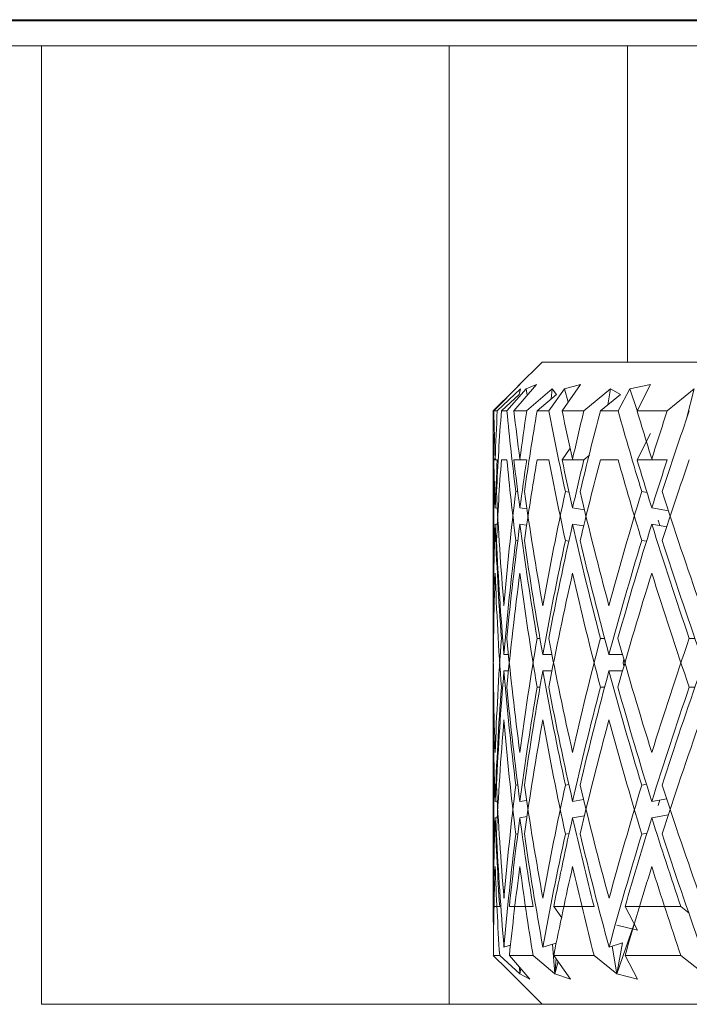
# Model space of a CAD drawing. Header units: inches. Extents: x 1.9 to 39.5, y 2.6 to 32.8.
# Tile 6 of 30: x 17.214 to 17.419, y 10.209 to 10.511. Entities that reach past the tile are written whole.
import ezdxf

# ---------------------------------------------------------------- set-up
doc = ezdxf.new("R2010")
doc.units = ezdxf.units.IN
doc.header["$MEASUREMENT"] = 0

msp = doc.modelspace()

# ---------------------------------------------------------------- linework, layer by layer
at = {"color": 7, "linetype": 'Continuous', "lineweight": 15}
for p, q in [((16.29039, 10.5108), (19.04039, 10.5108)), ((18.35314, 10.51046), (16.97764, 10.51046)), ((17.26502, 10.5108), (17.26502, 10.51046)), ((16.84139, 10.5028), (17.22039, 10.5028)), ((17.22039, 10.2088), (17.22039, 10.5028)), ((17.22039, 10.5028), (17.34539, 10.5028)), ((17.34539, 10.5028), (17.34539, 10.2088)), ((17.4, 10.5028), (17.34539, 10.5028)), ((17.4, 10.5028), (17.4, 10.4058)), ((17.93078, 10.5028), (17.4, 10.5028)), ((17.37389, 10.4058), (17.36644, 10.39836)), ((17.37389, 10.4058), (17.95689, 10.4058)), ((17.35906, 10.3908), (17.36704, 10.39892)), ((17.3652, 10.3908), (17.3721, 10.39892)), ((17.36704, 10.39892), (17.36568, 10.39753)), ((17.3721, 10.39892), (17.36895, 10.39753)), ((17.37998, 10.3908), (17.38559, 10.39892)), ((17.38559, 10.39892), (17.38075, 10.39753)), ((17.40713, 10.39892), (17.40074, 10.39753)), ((17.40297, 10.3908), (17.40713, 10.39892)), ((17.36549, 10.39734), (17.35889, 10.3908)), ((17.36728, 10.39753), (17.36011, 10.3908)), ((17.36137, 10.3908), (17.36683, 10.3958)), ((17.36895, 10.39753), (17.36307, 10.3908)), ((17.36683, 10.3958), (17.36728, 10.39753)), ((17.36895, 10.39753), (17.36928, 10.3956)), ((17.3769, 10.39753), (17.36912, 10.3908)), ((17.37233, 10.3908), (17.37824, 10.3958)), ((17.38075, 10.39753), (17.37595, 10.3908)), ((17.3769, 10.39753), (17.37667, 10.39447)), ((17.37824, 10.3958), (17.3769, 10.39753)), ((17.38075, 10.39753), (17.38181, 10.39346)), ((17.39481, 10.39753), (17.38665, 10.3908)), ((17.39171, 10.3908), (17.3979, 10.3958)), ((17.39481, 10.39753), (17.39399, 10.39263)), ((17.3979, 10.3958), (17.39481, 10.39753)), ((17.40074, 10.39753), (17.39715, 10.3908)), ((17.40074, 10.39753), (17.40302, 10.3909)), ((17.42051, 10.39753), (17.41221, 10.3908)), ((17.42051, 10.39753), (17.41814, 10.38841)), ((17.36011, 10.3908), (17.35906, 10.3908)), ((17.36307, 10.3908), (17.36137, 10.3908)), ((17.36912, 10.3908), (17.3652, 10.3908)), ((17.37595, 10.3908), (17.37233, 10.3908)), ((17.38665, 10.3908), (17.37998, 10.3908)), ((17.39715, 10.3908), (17.39171, 10.3908)), ((17.41221, 10.3908), (17.40297, 10.3908)), ((17.35889, 10.38848), (17.35889, 10.34358)), ((17.40297, 10.3758), (17.40713, 10.38392)), ((17.37998, 10.3758), (17.38247, 10.37941)), ((17.38838, 10.37722), (17.38665, 10.3758)), ((17.35906, 10.3758), (17.35939, 10.37614)), ((17.36011, 10.3758), (17.35906, 10.3758)), ((17.35969, 10.37603), (17.35946, 10.37606)), ((17.36307, 10.3758), (17.36137, 10.3758)), ((17.36912, 10.3758), (17.3652, 10.3758)), ((17.36726, 10.37603), (17.36704, 10.37606)), ((17.37595, 10.3758), (17.37233, 10.3758)), ((17.38665, 10.3758), (17.37998, 10.3758)), ((17.38341, 10.37603), (17.3832, 10.37606)), ((17.39715, 10.3758), (17.39171, 10.3758)), ((17.41221, 10.3758), (17.40297, 10.3758)), ((17.40767, 10.37603), (17.40748, 10.37606)), ((17.35889, 10.37348), (17.35889, 10.32858)), ((17.35916, 10.36607), (17.3593, 10.36605)), ((17.36577, 10.36607), (17.3664, 10.36598)), ((17.38099, 10.36607), (17.38212, 10.36589)), ((17.40439, 10.36607), (17.40601, 10.36579)), ((17.36012, 10.36097), (17.35946, 10.36106)), ((17.36919, 10.36074), (17.36704, 10.36106)), ((17.38684, 10.36049), (17.3832, 10.36106)), ((17.41255, 10.36019), (17.40748, 10.36106)), ((17.36012, 10.35597), (17.35946, 10.35606)), ((17.36911, 10.35575), (17.36704, 10.35606)), ((17.38659, 10.35553), (17.3832, 10.35606)), ((17.41204, 10.35528), (17.40748, 10.35606)), ((17.4094, 10.35731), (17.40998, 10.35563)), ((17.35916, 10.35107), (17.3593, 10.35105)), ((17.36577, 10.35107), (17.36638, 10.35098)), ((17.38099, 10.35107), (17.38204, 10.3509)), ((17.40439, 10.35107), (17.40585, 10.35082)), ((17.36175, 10.32105), (17.36137, 10.32105)), ((17.37318, 10.32105), (17.37232, 10.32105)), ((17.39302, 10.32105), (17.3917, 10.32105)), ((17.42069, 10.32105), (17.41896, 10.32105)), ((17.36354, 10.31605), (17.36216, 10.31605)), ((17.37687, 10.31605), (17.37406, 10.31605)), ((17.39851, 10.31605), (17.39435, 10.31605)), ((17.39894, 10.31453), (17.39868, 10.31355)), ((17.39868, 10.31355), (17.39894, 10.31257)), ((17.36354, 10.31105), (17.36216, 10.31105)), ((17.37687, 10.31105), (17.37406, 10.31105)), ((17.39851, 10.31105), (17.39435, 10.31105)), ((17.36175, 10.30605), (17.36137, 10.30605)), ((17.37318, 10.30605), (17.37232, 10.30605)), ((17.39302, 10.30605), (17.3917, 10.30605)), ((17.42069, 10.30605), (17.41896, 10.30605)), ((17.35889, 10.29852), (17.35889, 10.25362)), ((17.35889, 10.28352), (17.35889, 10.23862)), ((17.3593, 10.27605), (17.35916, 10.27603)), ((17.36638, 10.27612), (17.36577, 10.27603)), ((17.38204, 10.2762), (17.38099, 10.27603)), ((17.40585, 10.27628), (17.40439, 10.27603)), ((17.35946, 10.27104), (17.36012, 10.27113)), ((17.36704, 10.27104), (17.36911, 10.27135)), ((17.3832, 10.27104), (17.38659, 10.27157)), ((17.40748, 10.27104), (17.41204, 10.27182)), ((17.40998, 10.27147), (17.4094, 10.26979)), ((17.35946, 10.26604), (17.36012, 10.26613)), ((17.36704, 10.26604), (17.36919, 10.26636)), ((17.3832, 10.26604), (17.38684, 10.26661)), ((17.40748, 10.26604), (17.41255, 10.26691)), ((17.3593, 10.26105), (17.35916, 10.26103)), ((17.3664, 10.26112), (17.36577, 10.26103)), ((17.38212, 10.26121), (17.38099, 10.26103)), ((17.40601, 10.26131), (17.40439, 10.26103)), ((17.3589, 10.2388), (17.36085, 10.2388)), ((17.36382, 10.2388), (17.37107, 10.2388)), ((17.37986, 10.23533), (17.37741, 10.2388)), ((17.37741, 10.2388), (17.38977, 10.2388)), ((17.40313, 10.23151), (17.39929, 10.2388)), ((17.39929, 10.2388), (17.41639, 10.2388)), ((17.41639, 10.2388), (17.41894, 10.23676)), ((17.40209, 10.23348), (17.39681, 10.21812)), ((17.39681, 10.23312), (17.40313, 10.23151)), ((17.36217, 10.22635), (17.36415, 10.22693)), ((17.37409, 10.22635), (17.37818, 10.2276)), ((17.37707, 10.22726), (17.37774, 10.21812)), ((17.39439, 10.22635), (17.39851, 10.2277)), ((17.39531, 10.22665), (17.39675, 10.21812)), ((17.39851, 10.2277), (17.3968, 10.21814)), ((17.36314, 10.21956), (17.3589, 10.2238)), ((17.3589, 10.2238), (17.36085, 10.2238)), ((17.36085, 10.2238), (17.367, 10.21812)), ((17.37013, 10.21651), (17.36382, 10.2238)), ((17.36382, 10.2238), (17.37107, 10.2238)), ((17.37107, 10.2238), (17.37774, 10.21812)), ((17.38256, 10.21651), (17.37741, 10.2238)), ((17.37741, 10.2238), (17.38977, 10.2238)), ((17.37812, 10.2228), (17.37776, 10.21814)), ((17.38977, 10.2238), (17.39675, 10.21812)), ((17.40313, 10.21651), (17.39929, 10.2238)), ((17.39929, 10.2238), (17.41639, 10.2238)), ((17.41639, 10.2238), (17.42349, 10.21812)), ((17.36694, 10.22019), (17.36699, 10.21814)), ((17.3673, 10.21978), (17.36702, 10.21812)), ((17.37876, 10.22189), (17.37778, 10.21812)), ((17.36314, 10.21955), (17.37389, 10.2088)), ((17.367, 10.21812), (17.36699, 10.21814)), ((17.36699, 10.21814), (17.36702, 10.21812)), ((17.36702, 10.21812), (17.37013, 10.21651)), ((17.37774, 10.21812), (17.37776, 10.21814)), ((17.37776, 10.21814), (17.37778, 10.21812)), ((17.37778, 10.21812), (17.38256, 10.21651)), ((17.39675, 10.21812), (17.3968, 10.21814)), ((17.3968, 10.21814), (17.39681, 10.21812)), ((17.39681, 10.21812), (17.40313, 10.21651)), ((17.22039, 10.2088), (17.63013, 10.2088))]:
    msp.add_line(p, q, dxfattribs=at)
for centre, major_axis, ratio, start_param, end_param in [((17.66539, 10.32105), (-0.0576, 0.52986), 0.568145, 1.377349, 1.424209), ((17.66539, 10.34105), (-0.0576, 0.52986), 0.568145, 1.415266, 1.443115), ((17.66539, 10.32105), (-0.01948, 0.53075), 0.576312, 1.417877, 1.445832), ((17.66539, 10.30105), (-0.01948, 0.53075), 0.576312, 1.379769, 1.426919), ((17.66539, 10.32105), (-0.12592, 0.52665), 0.530596, 1.312839, 1.3597), ((17.66539, 10.34105), (-0.12592, 0.52665), 0.530596, 1.350756, 1.378606), ((17.66539, 10.32105), (0.0576, 0.52986), 0.568145, 1.500708, 1.528662), ((17.66539, 10.30105), (0.0576, 0.52986), 0.568145, 1.462599, 1.509749), ((17.66539, 10.32105), (-0.18015, 0.52398), 0.473241, 1.27774, 1.3246), ((17.66539, 10.34105), (-0.18015, 0.52398), 0.473241, 1.315657, 1.343506), ((17.66539, 10.32105), (0.12592, 0.52665), 0.530596, 1.565217, 1.593171), ((17.66539, 10.30105), (0.12592, 0.52665), 0.530596, 1.527108, 1.574258), ((17.66539, 10.32105), (-0.22127, 0.52324), 0.405341, 1.269268, 1.316128), ((17.66539, 10.34105), (-0.22127, 0.52324), 0.405341, 1.307185, 1.335035), ((17.66539, 10.32105), (0.18015, 0.52398), 0.473241, 1.600316, 1.628271), ((17.66539, 10.30105), (0.18015, 0.52398), 0.473241, 1.562208, 1.609358), ((17.66539, 10.30605), (-0.0576, 0.52986), 0.568145, 1.377349, 1.424209), ((17.66539, 10.32605), (-0.0576, 0.52986), 0.568145, 1.415266, 1.443115), ((17.66539, 10.30605), (-0.01948, 0.53075), 0.576312, 1.417877, 1.445832), ((17.66539, 10.28605), (-0.01948, 0.53075), 0.576312, 1.379769, 1.426919), ((17.66539, 10.30605), (-0.12592, 0.52665), 0.530596, 1.312839, 1.3597), ((17.66539, 10.32605), (-0.12592, 0.52665), 0.530596, 1.350756, 1.378606), ((17.66539, 10.30605), (0.0576, 0.52986), 0.568145, 1.500708, 1.528662), ((17.66539, 10.28605), (0.0576, 0.52986), 0.568145, 1.462599, 1.509749), ((17.66539, 10.30605), (-0.18015, 0.52398), 0.473241, 1.27774, 1.3246), ((17.66539, 10.32605), (-0.18015, 0.52398), 0.473241, 1.315657, 1.343506), ((17.66539, 10.30605), (0.12592, 0.52665), 0.530596, 1.565217, 1.593171), ((17.66539, 10.28605), (0.12592, 0.52665), 0.530596, 1.527108, 1.574258), ((17.66539, 10.30605), (-0.22127, 0.52324), 0.405341, 1.269268, 1.316128), ((17.66539, 10.32605), (-0.22127, 0.52324), 0.405341, 1.307185, 1.335035), ((17.66539, 10.30605), (0.18015, 0.52398), 0.473241, 1.600316, 1.628271), ((17.66539, 10.28605), (0.18015, 0.52398), 0.473241, 1.562208, 1.609358), ((17.66539, 10.32105), (-0.01948, 0.53075), 0.576312, 1.464738, 1.507192), ((17.66539, 10.34105), (-0.0576, 0.52986), 0.568145, 1.462028, 1.527955), ((17.66539, 10.32105), (0.0576, 0.52986), 0.568145, 1.547568, 1.613638), ((17.66539, 10.34105), (-0.12592, 0.52665), 0.530596, 1.397519, 1.463446), ((17.66539, 10.32105), (0.12592, 0.52665), 0.530596, 1.612077, 1.678147), ((17.66539, 10.34105), (-0.18015, 0.52398), 0.473241, 1.362419, 1.428346), ((17.66539, 10.32105), (0.18015, 0.52398), 0.473241, 1.647177, 1.713247), ((17.66539, 10.34105), (-0.22127, 0.52324), 0.405341, 1.353947, 1.419874), ((17.66539, 10.30105), (-0.01948, 0.53075), 0.576312, 1.445832, 1.511963), ((17.66539, 10.32105), (-0.0576, 0.52986), 0.568145, 1.443115, 1.509117), ((17.66539, 10.30105), (0.0576, 0.52986), 0.568145, 1.528662, 1.594793), ((17.66539, 10.32105), (-0.12592, 0.52665), 0.530596, 1.378606, 1.444608), ((17.66539, 10.30105), (0.12592, 0.52665), 0.530596, 1.593171, 1.659302), ((17.66539, 10.32105), (-0.18015, 0.52398), 0.473241, 1.343506, 1.409508), ((17.66539, 10.30105), (0.18015, 0.52398), 0.473241, 1.628271, 1.694402), ((17.66539, 10.32105), (-0.22127, 0.52324), 0.405341, 1.335035, 1.401036), ((17.66539, 10.30605), (-0.01948, 0.53075), 0.576312, 1.464738, 1.507192), ((17.66539, 10.32605), (-0.0576, 0.52986), 0.568145, 1.462028, 1.527955), ((17.66539, 10.30605), (0.0576, 0.52986), 0.568145, 1.547568, 1.613638), ((17.66539, 10.32605), (-0.12592, 0.52665), 0.530596, 1.397519, 1.463446), ((17.66539, 10.30605), (0.12592, 0.52665), 0.530596, 1.612077, 1.678147), ((17.66539, 10.32605), (-0.18015, 0.52398), 0.473241, 1.362419, 1.428346), ((17.66539, 10.30605), (0.18015, 0.52398), 0.473241, 1.647177, 1.713247), ((17.66539, 10.32605), (-0.22127, 0.52324), 0.405341, 1.353947, 1.419874), ((17.66539, 10.28605), (-0.01948, 0.53075), 0.576312, 1.445832, 1.511963), ((17.66539, 10.30605), (-0.0576, 0.52986), 0.568145, 1.443115, 1.509117), ((17.66539, 10.28605), (0.0576, 0.52986), 0.568145, 1.528662, 1.594793), ((17.66539, 10.30605), (-0.12592, 0.52665), 0.530596, 1.378606, 1.444608), ((17.66539, 10.28605), (0.12592, 0.52665), 0.530596, 1.593171, 1.659302), ((17.66539, 10.30605), (-0.18015, 0.52398), 0.473241, 1.343506, 1.409508), ((17.66539, 10.28605), (0.18015, 0.52398), 0.473241, 1.628271, 1.694402), ((17.66539, 10.30605), (-0.22127, 0.52324), 0.405341, 1.335035, 1.401036), ((17.66539, 10.34105), (0.01948, 0.53075), 0.576312, 1.62963, 1.695761), ((17.66539, 10.32105), (0.0576, 0.52986), 0.568145, 1.632476, 1.698478), ((17.66539, 10.34105), (-0.0576, 0.52986), 0.568145, 1.546799, 1.612931), ((17.66539, 10.32105), (0.12592, 0.52665), 0.530596, 1.696985, 1.762987), ((17.66539, 10.34105), (-0.12592, 0.52665), 0.530596, 1.48229, 1.548422), ((17.66539, 10.32105), (0.18015, 0.52398), 0.473241, 1.732085, 1.798086), ((17.66539, 10.34105), (-0.18015, 0.52398), 0.473241, 1.447191, 1.513322), ((17.66539, 10.32105), (0.22127, 0.52324), 0.405341, 1.740556, 1.806558), ((17.66539, 10.30105), (0.0576, 0.52986), 0.568145, 1.613638, 1.679565), ((17.66539, 10.32105), (-0.0576, 0.52986), 0.568145, 1.527955, 1.594025), ((17.66539, 10.30105), (0.12592, 0.52665), 0.530596, 1.678147, 1.744074), ((17.66539, 10.32105), (-0.12592, 0.52665), 0.530596, 1.463446, 1.529516), ((17.66539, 10.30105), (0.18015, 0.52398), 0.473241, 1.713247, 1.779174), ((17.66539, 10.32105), (-0.18015, 0.52398), 0.473241, 1.428346, 1.494416), ((17.66539, 10.30105), (0.22127, 0.52324), 0.405341, 1.721718, 1.787645), ((17.66539, 10.32605), (0.01948, 0.53075), 0.576312, 1.62963, 1.695761), ((17.66539, 10.30605), (0.0576, 0.52986), 0.568145, 1.632476, 1.698478), ((17.66539, 10.32605), (-0.0576, 0.52986), 0.568145, 1.546799, 1.612931), ((17.66539, 10.30605), (0.12592, 0.52665), 0.530596, 1.696985, 1.762987), ((17.66539, 10.32605), (-0.12592, 0.52665), 0.530596, 1.48229, 1.548422), ((17.66539, 10.30605), (0.18015, 0.52398), 0.473241, 1.732085, 1.798086), ((17.66539, 10.32605), (-0.18015, 0.52398), 0.473241, 1.447191, 1.513322), ((17.66539, 10.30605), (0.22127, 0.52324), 0.405341, 1.740556, 1.806558), ((17.66539, 10.32105), (0.01948, 0.53075), 0.576312, 1.634401, 1.676855), ((17.66539, 10.28605), (0.0576, 0.52986), 0.568145, 1.613638, 1.679565), ((17.66539, 10.30605), (-0.0576, 0.52986), 0.568145, 1.527955, 1.594025), ((17.66539, 10.28605), (0.12592, 0.52665), 0.530596, 1.678147, 1.744074), ((17.66539, 10.30605), (-0.12592, 0.52665), 0.530596, 1.463446, 1.529516), ((17.66539, 10.28605), (0.18015, 0.52398), 0.473241, 1.713247, 1.779174), ((17.66539, 10.30605), (-0.18015, 0.52398), 0.473241, 1.428346, 1.494416), ((17.66539, 10.28605), (0.22127, 0.52324), 0.405341, 1.721718, 1.787645), ((17.66539, 10.30605), (0.01948, 0.53075), 0.576312, 1.634401, 1.676855), ((17.66539, 10.32105), (0.0576, 0.52986), 0.568145, 1.717384, 1.759838), ((17.66539, 10.34105), (0.01948, 0.53075), 0.576312, 1.714674, 1.780876), ((17.66539, 10.32105), (0.12592, 0.52665), 0.530596, 1.781893, 1.847688), ((17.66539, 10.34105), (-0.0576, 0.52986), 0.568145, 1.631844, 1.698046), ((17.66539, 10.32105), (0.18015, 0.52398), 0.473241, 1.816993, 1.882787), ((17.66539, 10.34105), (-0.12592, 0.52665), 0.530596, 1.567335, 1.633536), ((17.66539, 10.32105), (0.22127, 0.52324), 0.405341, 1.825464, 1.891259), ((17.66539, 10.34105), (-0.18015, 0.52398), 0.473241, 1.532235, 1.598437), ((17.66539, 10.30105), (0.0576, 0.52986), 0.568145, 1.698478, 1.750006), ((17.66539, 10.32105), (0.01948, 0.53075), 0.576312, 1.695761, 1.747507), ((17.66539, 10.30105), (0.12592, 0.52665), 0.530596, 1.762987, 1.814515), ((17.66539, 10.32105), (-0.0576, 0.52986), 0.568145, 1.612931, 1.664677), ((17.66539, 10.30105), (0.18015, 0.52398), 0.473241, 1.798086, 1.849615), ((17.66539, 10.32105), (-0.12592, 0.52665), 0.530596, 1.548422, 1.600168), ((17.66539, 10.30105), (0.22127, 0.52324), 0.405341, 1.806558, 1.858086), ((17.66539, 10.32105), (-0.18015, 0.52398), 0.473241, 1.513322, 1.565068), ((17.66539, 10.30605), (0.0576, 0.52986), 0.568145, 1.717384, 1.783179), ((17.66539, 10.32605), (0.01948, 0.53075), 0.576312, 1.714674, 1.780876), ((17.66539, 10.30605), (0.12592, 0.52665), 0.530596, 1.781893, 1.847688), ((17.66539, 10.32605), (-0.0576, 0.52986), 0.568145, 1.631844, 1.698046), ((17.66539, 10.30605), (0.18015, 0.52398), 0.473241, 1.816993, 1.882787), ((17.66539, 10.32605), (-0.12592, 0.52665), 0.530596, 1.567335, 1.633536), ((17.66539, 10.30605), (0.22127, 0.52324), 0.405341, 1.825464, 1.891259), ((17.66539, 10.32605), (-0.18015, 0.52398), 0.473241, 1.532235, 1.598437), ((17.66539, 10.28605), (0.0576, 0.52986), 0.568145, 1.698478, 1.750006), ((17.66539, 10.30605), (0.01948, 0.53075), 0.576312, 1.695761, 1.747507), ((17.66539, 10.28605), (0.12592, 0.52665), 0.530596, 1.762987, 1.814515), ((17.66539, 10.30605), (-0.0576, 0.52986), 0.568145, 1.612931, 1.664677), ((17.66539, 10.28605), (0.18015, 0.52398), 0.473241, 1.798086, 1.849615), ((17.66539, 10.30605), (-0.12592, 0.52665), 0.530596, 1.548422, 1.600168), ((17.66539, 10.28605), (0.22127, 0.52324), 0.405341, 1.806558, 1.858086), ((17.66539, 10.30605), (-0.18015, 0.52398), 0.473241, 1.513322, 1.565068)]:
    msp.add_ellipse(centre, major_axis=major_axis, ratio=ratio, start_param=start_param, end_param=end_param, dxfattribs=at)

doc.saveas('drawing.dxf')
